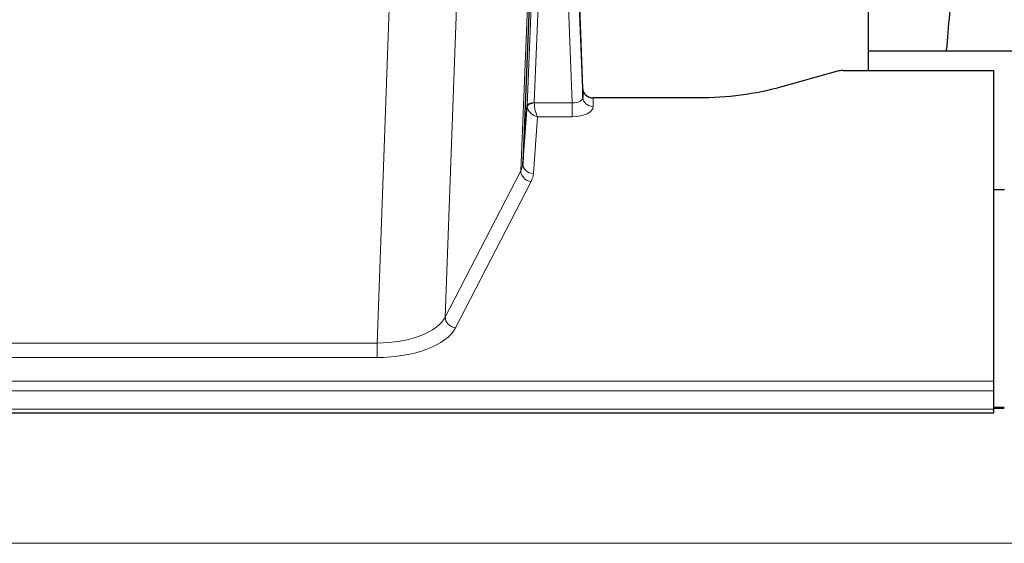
# Model space of a CAD drawing. Header units: inches. Extents: x 0 to 23760, y -13 to 16800.
# Tile 225 of 247: x 18184 to 18464, y 14336 to 14485. Entities that reach past the tile are written whole.
import ezdxf

# ---------------------------------------------------------------- set-up
doc = ezdxf.new("R2010")
doc.units = ezdxf.units.IN
doc.layers.add('254', color=7, linetype='Continuous', true_color=0xffffff)

msp = doc.modelspace()

# ---------------------------------------------------------------- linework, layer by layer
at = {"layer": '254', "color": 2, "linetype": 'Continuous', "lineweight": 25}
for p, q in [((18425.837, 14470.122), (18425.837, 14658.924)), ((18344.595, 14464.977), (18340.837, 14565.615)), ((18340.917, 14561.222), (18344.606, 14462.44)), ((18331.009, 14529.822), (18327.581, 14443.611)), ((18497.834, 14475.695), (18425.838, 14475.695)), ((18418.539, 14470.122), (18461.497, 14470.122)), ((18461.497, 14381.72), (18461.497, 14470.122)), ((18417.041, 14469.927), (18400.876, 14465.396)), ((18344.606, 14462.44), (18344.595, 14464.977)), ((18377.497, 14462.355), (18347.594, 14462.355)), ((18327.581, 14443.611), (18328.81, 14460.229)), ((18464.497, 14436.157), (18461.497, 14436.157)), ((18461.497, 14378.986), (18461.497, 14381.72)), ((18461.497, 14373.738), (18461.497, 14378.986)), ((17904.497, 14372.723), (18461.497, 14372.723)), ((18464.466, 14374.229), (18461.446, 14374.229)), ((18461.497, 14372.723), (18461.497, 14373.738))]:
    msp.add_line(p, q, dxfattribs=at)
at = {"layer": '254', "color": 110, "linetype": 'Continuous', "lineweight": 13}
for p, q in [((18341.613, 14460.908), (18338.482, 14544.76)), ((18333.829, 14535.047), (18330.807, 14460.995)), ((18328.81, 14460.229), (18331.702, 14531.107)), ((18326.995, 14441.601), (18330.463, 14528.812)), ((18308.946, 14494.126), (18305.51, 14399.986)), ((18286.102, 14392.582), (18289.575, 14487.758)), ((18347.594, 14462.355), (18347.604, 14459.907)), ((18330.808, 14460.908), (18341.613, 14460.908)), ((18341.613, 14460.908), (18341.613, 14456.993)), ((18331.771, 14456.993), (18330.577, 14440.845)), ((18341.613, 14456.993), (18331.771, 14456.993)), ((18305.51, 14399.986), (18326.995, 14441.601)), ((18329.904, 14438.538), (18308.419, 14396.923)), ((18078.892, 14392.582), (18286.102, 14392.582)), ((18286.102, 14392.582), (18286.102, 14388.481)), ((18286.102, 14388.481), (18078.892, 14388.481)), ((17904.497, 14381.72), (18461.497, 14381.72)), ((17904.497, 14378.986), (18461.497, 14378.986)), ((17904.497, 14373.738), (18461.497, 14373.738)), ((18461.446, 14374.003), (18464.466, 14374.003)), ((15118.997, 14335.609), (20343.997, 14335.609))]:
    msp.add_line(p, q, dxfattribs=at)
at = {"layer": '254', "color": 2, "linetype": 'Continuous', "lineweight": 25}
for centre, ratio, start_param, end_param in [((18418.542, 14468.665), 0.4856498, 4.7136997, 5.2369038), ((18347.593, 14465.068), 0.9042699, 0.0343167, 1.5714866)]:
    msp.add_ellipse(centre, major_axis=(-3, 0.002), ratio=ratio, start_param=start_param, end_param=end_param, dxfattribs=at)
at = {"layer": '254', "color": 110, "linetype": 'Continuous', "lineweight": 13}
for centre, major_axis, ratio, start_param, end_param in [((18341.601, 14462.531), (-3.004, 0.138), 0.5390598, 1.5996723, 3.1704686), ((18347.604, 14462.531), (-3, -0.013), 0.8746179, 0.0299147, 1.5670846), ((18331.807, 14460.103), (-2.996, 0.15), 0.8842154, 0.0089587, 0.1047241), ((18330.807, 14460.134), (1.998, -0.082), 0.4302193, 1.5883537, 3.1255299), ((18330.808, 14460.047), (-1.996, -0.13), 0.4297663, 4.6843512, 6.2157251), ((18331.771, 14459.617), (-2.669, 1.608), 0.8008031, 0.5106166, 2.0203264), ((18331.807, 14460.964), (1.001, 0.011), 0.9036685, 3.0949665, 3.190732), ((18331.771, 14459.617), (-0.506, 2.997), 0.2740591, 1.0794715, 2.5891813), ((18341.601, 14459.907), (-6.003, 0.008), 0.4854373, 1.5734916, 3.1442879), ((18307.578, 14443.866), (20.016, 0.121), 0.4848834, 6.0350943, 6.2444185), ((18330.577, 14443.468), (2.992, -0.221), 0.8740585, 3.1714428, 4.7769181), ((18329.904, 14441.161), (2.666, -1.376), 0.8484453, 3.5215353, 5.1252561), ((18307.578, 14441.242), (23.014, 0.002), 0.4845187, 6.038018, 6.2473422), ((18286.095, 14402.256), (20.013, 0.104), 0.483363, 4.7101919, 6.0355739), ((18308.419, 14399.547), (2.666, -1.376), 0.8484453, 3.5215353, 5.1252561), ((18286.095, 14399.632), (-23.012, 0.004), 0.4845836, 1.5711584, 2.8965404)]:
    msp.add_ellipse(centre, major_axis=major_axis, ratio=ratio, start_param=start_param, end_param=end_param, dxfattribs=at)
at = {"layer": '254', "color": 2, "linetype": 'Continuous', "lineweight": 25}
for points, knots in [([(18474.942, 14608.875), (18473.809, 14607.368), (18467.859, 14598.845), (18462.286, 14585.702), (18458.406, 14570.743), (18455.984, 14556.86), (18453.977, 14541.631), (18452.006, 14523.129), (18450.374, 14504.845), (18449.087, 14488.477), (18448.285, 14479.338), (18447.989, 14475.819)], [0, 0, 0, 0, 0.0321271, 0.1811391, 0.2945987, 0.4244837, 0.5723167, 0.6990076, 0.8399552, 0.939366, 1, 1, 1, 1]), ([(18400.876, 14465.396), (18397.343, 14464.406), (18393.541, 14463.641), (18385.658, 14462.616), (18381.578, 14462.355), (18377.497, 14462.355)], [0, 0, 0, 0, 0.5, 0.5, 1, 1, 1, 1])]:
    msp.add_open_spline(points, degree=3, knots=knots, dxfattribs=at)

doc.saveas('drawing.dxf')
